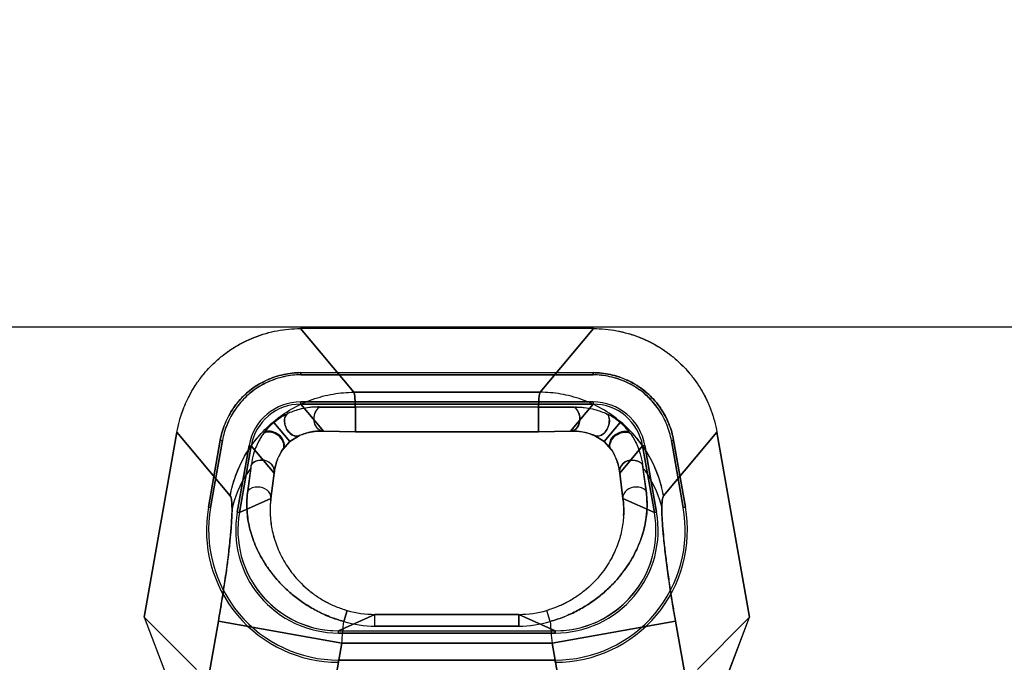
# Model space of a CAD drawing. Header units: millimetres. Extents: x 0 to 297, y 0 to 210.
# Tile 199 of 256: x 56.441 to 56.675, y 159.757 to 159.91. Entities that reach past the tile are written whole.
import ezdxf

# ---------------------------------------------------------------- set-up
doc = ezdxf.new("R2010")
doc.units = ezdxf.units.MM
doc.header["$LTSCALE"] = 16.335
doc.layers.get('0').update_dxf_attribs({"linetype": 'CONTINUOUS'})
for name, color, linetype in [('AXES_REF', 7, 'CONTINUOUS'), ('INTFCLR_1', 7, 'CONTINUOUS'), ('INTFCLR_144815', 7, 'CONTINUOUS'), ('INTFCLR_72935', 7, 'CONTINUOUS')]:
    doc.layers.add(name, color=color, linetype=linetype)

msp = doc.modelspace()

# ---------------------------------------------------------------- linework, layer by layer
at = {"color": 7, "linetype": 'Continuous'}
for radius in [5.8174969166, 5.817, 5.7797484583]:
    msp.add_circle((57.454730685, 154.8339782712), radius, dxfattribs=at)
msp.add_arc((57.454730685, 154.8339782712), 5.76, 278.2771290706, 261.7228709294, dxfattribs=at)
at = {"layer": 'AXES_REF', "color": 9, "linetype": 'Continuous'}
msp.add_circle((57.454730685, 154.8339782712), 5.3067073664, dxfattribs=at)
at = {"layer": 'INTFCLR_1', "color": 9, "linetype": 'Continuous'}
for p, q in [((56.5076401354, 159.8366688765), (56.520357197, 159.8215132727)), ((56.5647686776, 159.8215132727), (56.5774857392, 159.8366688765)), ((56.5647686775, 159.8215132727), (56.520357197, 159.8215132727)), ((56.5077298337, 159.8186686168), (56.5077297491, 159.8191934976)), ((56.5077297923, 159.8186688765), (56.51312681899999, 159.8122369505)), ((56.5122866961, 159.8179854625), (56.5207442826, 159.8179128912)), ((56.5207442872, 159.812104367), (56.5207444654, 159.8179129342)), ((56.5643815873, 159.8179129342), (56.5207442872, 159.8179129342)), ((56.5643815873, 159.8179129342), (56.5728391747, 159.8179854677)), ((56.5643815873, 159.8179129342), (56.5643815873, 159.812104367)), ((56.5719990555, 159.8122369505), (56.5773960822, 159.8186688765)), ((56.5773961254, 159.8191934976), (56.5773960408, 159.8186686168)), ((56.5012872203, 159.8143159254), (56.5051299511, 159.809745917)), ((56.58383868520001, 159.8143159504), (56.5799959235, 159.8097459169)), ((56.4909253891, 159.7968170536), (56.4782083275, 159.8119726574)), ((56.5051299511, 159.809745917), (56.50738671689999, 159.8111657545)), ((56.5131268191, 159.8122369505), (56.5207442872, 159.8121061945)), ((56.5207442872, 159.8121061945), (56.5643815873, 159.8121061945)), ((56.5643815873, 159.8121061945), (56.5719990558, 159.8122369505)), ((56.5777359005, 159.8111672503), (56.5799959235, 159.8097459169)), ((56.60691754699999, 159.8119726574), (56.5942004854, 159.7968170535)), ((56.4954026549, 159.8088498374), (56.4959195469, 159.8087586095)), ((56.5013937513, 159.8022344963), (56.4959192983, 159.8087586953)), ((56.5033838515, 159.8078085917), (56.5051299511, 159.809745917)), ((56.5799959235, 159.8097459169), (56.58174119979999, 159.8078097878)), ((56.5892065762, 159.8087586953), (56.58373212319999, 159.8022344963)), ((56.5892063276, 159.8087586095), (56.5897232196, 159.8088498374)), ((56.4951095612, 159.7980339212), (56.49595935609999, 159.8042803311)), ((56.5006163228, 159.7962231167), (56.5013937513, 159.8022344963)), ((56.58373212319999, 159.8022344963), (56.5845095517, 159.7962231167)), ((56.5892717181, 159.803444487), (56.5900163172, 159.7980339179)), ((56.4931093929, 159.7928229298), (56.5006163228, 159.7962231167)), ((56.5845095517, 159.7962231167), (56.5920164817, 159.7928229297)), ((56.4857256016, 159.7941248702), (56.4862427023, 159.7940337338)), ((56.493110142, 159.7928228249), (56.4925931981, 159.7929139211)), ((56.59253267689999, 159.7929139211), (56.592015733, 159.7928228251)), ((56.5988831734, 159.7940337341), (56.5994002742, 159.7941248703)), ((56.51674651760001, 159.7646688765), (56.5254103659, 159.7685930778)), ((56.5179648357, 159.7668945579), (56.5187906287, 159.7695198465)), ((56.5254103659, 159.7657962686), (56.5254103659, 159.7685935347)), ((56.5597155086, 159.7685930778), (56.5254103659, 159.7685930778)), ((56.5597155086, 159.7657962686), (56.5597155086, 159.7685935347)), ((56.5597155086, 159.7685930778), (56.5683793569, 159.7646688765)), ((56.5671610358, 159.7668945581), (56.5663352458, 159.7695198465)), ((56.4880885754, 159.7669312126), (56.4691558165, 159.6595582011)), ((56.5175203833, 159.7617415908), (56.4880885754, 159.7669312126)), ((56.5970372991, 159.7669312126), (56.5676054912, 159.7617415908)), ((56.615970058, 159.6595582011), (56.5970372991, 159.7669312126)), ((56.516746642, 159.7641457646), (56.5167463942, 159.7646706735)), ((56.5254103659, 159.7657962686), (56.5597155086, 159.7657962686)), ((56.5683793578, 159.7646706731), (56.5683793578, 159.7641457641)), ((56.4995313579, 159.659720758), (56.5175203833, 159.7617415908)), ((56.5676054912, 159.7617415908), (56.5175203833, 159.7617415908)), ((56.5676054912, 159.7617415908), (56.5855945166, 159.659720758)), ((56.5167464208, 159.7576972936), (56.5167466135, 159.7571722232)), ((56.5683792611, 159.757172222), (56.5683794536, 159.7576972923))]:
    msp.add_line(p, q, dxfattribs=at)
at = {"layer": 'INTFCLR_1', "color": 6, "linetype": 'Continuous'}
for p, q in [((56.5774857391, 159.8366688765), (56.5076401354, 159.8366688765)), ((56.5077298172, 159.8261589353), (56.5077297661, 159.8256333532)), ((56.5077297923, 159.8261688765), (56.5773960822, 159.8261688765)), ((56.5773960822, 159.8256439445), (56.5077297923, 159.8256439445)), ((56.5773961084, 159.8256333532), (56.57739605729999, 159.8261589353)), ((56.5077297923, 159.8191938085), (56.5773960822, 159.8191938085)), ((56.5773960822, 159.8186688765), (56.5077297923, 159.8186688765)), ((56.4704364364, 159.7678960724), (56.4782083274, 159.8119726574)), ((56.6069175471, 159.8119726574), (56.6146894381, 159.7678960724)), ((56.48853324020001, 159.8100610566), (56.48572333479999, 159.7941252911)), ((56.4890501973, 159.8099699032), (56.4862402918, 159.7940341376)), ((56.4890606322, 159.8099680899), (56.488543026, 159.8100593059)), ((56.4925924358, 159.7929140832), (56.4954023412, 159.8088498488)), ((56.4959192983, 159.8087586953), (56.4931093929, 159.7928229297)), ((56.5920164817, 159.7928229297), (56.5892065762, 159.8087586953)), ((56.5897235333, 159.8088498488), (56.5925334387, 159.7929140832)), ((56.59658284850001, 159.8100593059), (56.59606524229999, 159.8099680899)), ((56.59888558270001, 159.7940341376), (56.59607567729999, 159.8099699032)), ((56.5994025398, 159.7941252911), (56.5965926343, 159.8100610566)), ((56.4704364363, 159.7678960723), (56.4757406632, 159.7539500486)), ((56.4828571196, 159.7554753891), (56.4704364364, 159.7678960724)), ((56.6146894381, 159.7678960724), (56.6022687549, 159.7554753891)), ((56.6093852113, 159.7539500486), (56.6146894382, 159.7678960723)), ((56.51674651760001, 159.7646688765), (56.5683793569, 159.7646688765)), ((56.5683793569, 159.7641439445), (56.51674651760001, 159.7641439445)), ((56.51674651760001, 159.7576938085), (56.5683793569, 159.7576938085))]:
    msp.add_line(p, q, dxfattribs=at)
for centre, radius, start, end in [((56.5077279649, 159.8066783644), 0.012515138, 89.9916341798, 170.0083660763), ((56.50772673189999, 159.8066797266), 0.0119886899, 89.99785282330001, 170.0011200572), ((56.5773979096, 159.8066783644), 0.012515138, 9.991633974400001, 90.0083661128), ((56.577399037, 159.8066798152), 0.0119886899, 9.9978529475, 90.00112122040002), ((56.5167350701, 159.7886596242), 0.0314873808, 170.0045491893, 270.020828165), ((56.51673507, 159.788659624), 0.0309623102, 170.0046259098, 270.0211814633), ((56.51673507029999, 159.7886596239), 0.0245138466, 170.0058428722, 270.0267535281), ((56.5167680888, 159.7886613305), 0.0240232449, 170.0064731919, 194.9921375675), ((56.5683907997, 159.7886596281), 0.0314873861, 269.9791803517, 9.9954422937), ((56.56839079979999, 159.788659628), 0.0309623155, 269.9788274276, 9.995365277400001), ((56.5683907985, 159.7886596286), 0.0245138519, 269.9732598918, 9.9941438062), ((56.5684015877, 159.7886551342), 0.0239793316, 269.9972385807, 10.0015757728), ((56.5167244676, 159.7886552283), 0.0239795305, 195.0050156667, 270.0018744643)]:
    msp.add_arc(centre, radius, start, end, dxfattribs=at)
at = {"layer": 'INTFCLR_1', "color": 9, "linetype": 'Continuous'}
for centre, radius, start, end in [((56.79366220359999, 159.829691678), 0.2060688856, 187.083376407, 187.3176962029), ((56.5221466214, 159.7933226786), 0.0217247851, 172.3276211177, 183.1010421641), ((56.525409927, 159.792695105), 0.0241020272, 254.0596422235, 270.0010433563), ((56.5597159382, 159.7926951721), 0.0241020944, 269.9989789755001, 285.9403354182), ((55.1666885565, 159.8808488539), 1.3560726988, 354.9610750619, 355.1796028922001), ((56.5254184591, 159.7916376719), 0.0258414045, 253.235581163, 269.982055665), ((56.5597071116, 159.791639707), 0.0258434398, 270.018616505, 286.7637561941), ((57.91790180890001, 159.8808034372), 1.3555352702, 184.8203862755, 185.0390007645)]:
    msp.add_arc(centre, radius, start, end, dxfattribs=at)
at = {"layer": 'INTFCLR_1', "color": 6, "linetype": 'Continuous'}
for points, knots in [([(56.4782083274, 159.8119726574), (56.47836975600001, 159.8128881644), (56.478777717, 159.8147053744), (56.4796402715, 159.81736079), (56.48074535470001, 159.8199229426), (56.482081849, 159.8223686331), (56.4836388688, 159.8246765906), (56.4854023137, 159.8268280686), (56.48735761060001, 159.8288054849), (56.4894879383, 159.8305919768), (56.4917751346, 159.8321724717), (56.49419996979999, 159.8335337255), (56.496742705, 159.834664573), (56.499381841, 159.8355542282), (56.5020939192, 159.8361958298), (56.5048545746, 159.8365829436), (56.5067119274, 159.8366688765), (56.5076401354, 159.8366688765)], [0, 0, 0, 0, 0.0668459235, 0.1336927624, 0.2004837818, 0.2671935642, 0.3338090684, 0.4003837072, 0.4669352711, 0.5334824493, 0.6000118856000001, 0.6665555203, 0.7331501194, 0.7998260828, 0.8665291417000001, 0.9332563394, 1, 1, 1, 1]), ([(56.5774857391, 159.8366688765), (56.5784153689, 159.8366688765), (56.5802758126, 159.8365826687), (56.583040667, 159.8361943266), (56.5857557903, 159.8355509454), (56.5883964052, 159.8346594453), (56.5909396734, 159.8335268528), (56.5933646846, 159.832163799), (56.5956515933, 159.8305815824), (56.597780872, 159.8287938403), (56.5997345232, 159.8268158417), (56.6014961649, 159.8246642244), (56.6030513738, 159.8223564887), (56.6043857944, 159.8199119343), (56.6054885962, 159.8173524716), (56.6063492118, 159.8147009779), (56.6067563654, 159.8128867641), (56.6069175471, 159.8119726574)], [0, 0, 0, 0, 0.0668458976, 0.1336927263, 0.2004837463, 0.2671935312, 0.3338090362, 0.400383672, 0.4669352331, 0.5334824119, 0.6000118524, 0.6665554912, 0.73315009, 0.7998260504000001, 0.8665291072, 0.9332563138, 1, 1, 1, 1]), ([(56.5077297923, 159.8261688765), (56.5070547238, 159.8261689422), (56.50568680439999, 159.826093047), (56.5036348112, 159.8257566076), (56.5015924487, 159.8251963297), (56.4996038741, 159.8244165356), (56.49772488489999, 159.8234387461), (56.4959905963, 159.8222836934), (56.494413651, 159.8209622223), (56.4929838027, 159.8194669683), (56.4916997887, 159.8178023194), (56.4905829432, 159.8159848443), (56.4896653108, 159.8140604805), (56.4889676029, 159.8120797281), (56.4886513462, 159.8107312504), (56.48853324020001, 159.8100610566)], [0, 0, 0, 0, 0.07448509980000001, 0.1508136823, 0.2290298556, 0.307717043, 0.3860546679, 0.4622959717, 0.5371773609, 0.612604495, 0.6901286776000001, 0.7687085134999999, 0.8475354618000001, 0.9249132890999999, 1, 1, 1, 1]), ([(56.5077297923, 159.8256439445), (56.5070744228, 159.8256440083), (56.5057447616, 159.8255700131), (56.50374836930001, 159.8252420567), (56.50175854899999, 159.8246957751), (56.4998208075, 159.8239363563), (56.4979911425, 159.8229841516), (56.4963067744, 159.8218635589), (56.4947767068, 159.8205810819), (56.49338849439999, 159.8191300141), (56.4921380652, 159.8175092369), (56.4910485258, 159.8157374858), (56.49015305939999, 159.8138612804), (56.489472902, 159.811932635), (56.4891649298, 159.8106209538), (56.4890501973, 159.8099699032)], [0, 0, 0, 0, 0.0743165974, 0.150660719, 0.2290133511, 0.3078648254, 0.3862250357, 0.4624617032, 0.5368207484, 0.6121572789, 0.6897410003, 0.7685183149, 0.8475763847, 0.9250355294, 1, 1, 1, 1]), ([(56.5965926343, 159.8100610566), (56.5964753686, 159.8107264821), (56.5961627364, 159.8120619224), (56.5954740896, 159.8140258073), (56.5945666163, 159.8159406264), (56.59345336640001, 159.8177634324), (56.5921635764, 159.8194430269), (56.5907260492, 159.8209497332), (56.5891507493, 159.8222715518), (56.58743142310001, 159.8234198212), (56.5855700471, 159.8243940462), (56.58358751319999, 159.8251785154), (56.5815333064, 159.8257481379), (56.579460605, 159.8260915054), (56.5780769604, 159.8261689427), (56.5773960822, 159.8261688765)], [0, 0, 0, 0, 0.0745524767, 0.1509807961, 0.2292183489, 0.3079139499, 0.3862044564, 0.4624332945, 0.5372331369, 0.6126412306, 0.6901179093, 0.7686076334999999, 0.8474540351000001, 0.9248738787, 1, 1, 1, 1]), ([(56.59607567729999, 159.8099699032), (56.5959619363, 159.8106153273), (56.595658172, 159.811911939), (56.5949885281, 159.8138210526), (56.5941050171, 159.8156857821), (56.5930206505, 159.8174622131), (56.591765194, 159.8190987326), (56.5903691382, 159.8205629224), (56.5888404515, 159.8218470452), (56.5871703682, 159.8229621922), (56.5853570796, 159.8239121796), (56.583423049, 159.8246775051), (56.5814198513, 159.8252335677), (56.5794023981, 159.8255684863), (56.57805716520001, 159.8256440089), (56.5773960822, 159.8256439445)], [0, 0, 0, 0, 0.0743166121, 0.1506607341, 0.2290133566, 0.3078648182, 0.3862250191, 0.4624616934, 0.5368207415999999, 0.6121572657, 0.6897409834, 0.76851829, 0.8475763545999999, 0.9250355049, 1, 1, 1, 1])]:
    msp.add_open_spline(points, degree=3, knots=knots, dxfattribs=at)
at = {"layer": 'INTFCLR_1', "color": 9, "linetype": 'Continuous'}
for points, knots in [([(56.4909253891, 159.7968170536), (56.491527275, 159.8001077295), (56.4933223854, 159.8050360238), (56.4972775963, 159.8107485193), (56.50109383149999, 159.8145852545), (56.5055323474, 159.817676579), (56.510369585, 159.8198973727), (56.5153560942, 159.8212045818), (56.518717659, 159.8215028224), (56.520357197, 159.8215132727)], [0, 0, 0, 0, 0.2414202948, 0.3694300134, 0.4995741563, 0.6297182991, 0.7577280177, 0.8816758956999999, 1, 1, 1, 1]), ([(56.520357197, 159.8215132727), (56.5206167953, 159.8208945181), (56.52064981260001, 159.8196452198), (56.5207280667, 159.818450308), (56.5207442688, 159.8179127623)], [0, 0, 0, 0, 0.5551027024, 1, 1, 1, 1]), ([(56.5643815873, 159.8179129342), (56.5643970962, 159.8184271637), (56.5644747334, 159.8196222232), (56.5645000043, 159.8208731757), (56.5647686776, 159.8215132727)], [0, 0, 0, 0, 0.4256475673, 1, 1, 1, 1]), ([(56.5942004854, 159.7968170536), (56.5939054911, 159.7984298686), (56.59302840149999, 159.801688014), (56.59135628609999, 159.8053244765), (56.5895366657, 159.8083076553), (56.58740696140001, 159.8111933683), (56.584031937, 159.8145849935), (56.5795935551, 159.8176766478), (56.5747562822, 159.819897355), (56.56976978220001, 159.8212045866), (56.5664082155, 159.8215028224), (56.5647686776, 159.8215132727)], [0, 0, 0, 0, 0.1182099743, 0.2420382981, 0.2870462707, 0.3700382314, 0.5000568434, 0.6300754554, 0.757961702, 0.8817900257, 1, 1, 1, 1]), ([(56.5122866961, 159.8179854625), (56.5112975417, 159.8180068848), (56.5096351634, 159.8179049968), (56.50697767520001, 159.8173657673), (56.5053517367, 159.8167699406), (56.5044019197, 159.8163167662)], [0, 0, 0, 0, 0.3653598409, 0.6113751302, 1, 1, 1, 1]), ([(56.5131268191, 159.8122369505), (56.5129256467, 159.8122306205), (56.5121449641, 159.8123491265), (56.51112807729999, 159.8134447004), (56.51066711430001, 159.8155929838), (56.5113781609, 159.8174592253), (56.5122866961, 159.8179854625)], [0, 0, 0, 0, 0.08422678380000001, 0.3212330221, 0.5606314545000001, 1, 1, 1, 1]), ([(56.5719990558, 159.8122369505), (56.5722002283, 159.8122306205), (56.57298094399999, 159.8123491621), (56.5740079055, 159.8134555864), (56.5744566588, 159.8156115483), (56.5737367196, 159.8174655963), (56.5728391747, 159.8179854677)], [0, 0, 0, 0, 0.0841888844, 0.3210883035, 0.566142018, 1, 1, 1, 1]), ([(56.5728391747, 159.8179854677), (56.5731687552, 159.8179926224), (56.5741561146, 159.8179869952), (56.575803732, 159.8178402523), (56.5781379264, 159.8173690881), (56.5797656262, 159.8167737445), (56.58071945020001, 159.8163189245)], [0, 0, 0, 0, 0.1217770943, 0.364573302, 0.6096459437, 1, 1, 1, 1]), ([(56.5012872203, 159.8143159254), (56.5015552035, 159.8145415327), (56.5025305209, 159.8153021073), (56.50360330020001, 159.815933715), (56.5044019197, 159.8163167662)], [0, 0, 0, 0, 0.2834098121, 1, 1, 1, 1]), ([(56.50738671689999, 159.8111657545), (56.5067611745, 159.8107991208), (56.5050650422, 159.8114854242), (56.5038677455, 159.8134375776), (56.5036597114, 159.8156219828), (56.5044019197, 159.8163167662)], [0, 0, 0, 0, 0.3015710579, 0.5771498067, 1, 1, 1, 1]), ([(56.58071945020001, 159.8163189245), (56.580861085, 159.8161864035), (56.5812345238, 159.815641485), (56.581370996, 159.8142884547), (56.58075527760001, 159.8125041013), (56.5794453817, 159.8109952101), (56.578094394, 159.8109572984), (56.5777359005, 159.8111672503)], [0, 0, 0, 0, 0.0783078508, 0.2596289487, 0.5220713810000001, 0.8322741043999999, 1, 1, 1, 1]), ([(56.58383868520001, 159.8143159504), (56.5835703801, 159.8145419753), (56.5825933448, 159.8153030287), (56.5815194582, 159.815936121), (56.58071945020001, 159.8163189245)], [0, 0, 0, 0, 0.2834458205, 1, 1, 1, 1]), ([(56.4988402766, 159.8116591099), (56.4989919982, 159.8118703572), (56.4997183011, 159.8128324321), (56.5005630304, 159.8137081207), (56.5012872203, 159.8143159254)], [0, 0, 0, 0, 0.2157430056, 1, 1, 1, 1]), ([(56.5862845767, 159.8116606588), (56.5861328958, 159.8118718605), (56.5854068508, 159.8128334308), (56.5845613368, 159.8137071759), (56.58383868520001, 159.8143159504)], [0, 0, 0, 0, 0.21580247, 1, 1, 1, 1]), ([(56.50738671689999, 159.8111657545), (56.5075081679, 159.811221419), (56.50809382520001, 159.8114774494), (56.509275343, 159.811878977), (56.5110776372, 159.8122260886), (56.5124084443, 159.812271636), (56.5131268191, 159.8122369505)], [0, 0, 0, 0, 0.0680536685, 0.3255425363, 0.6336445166, 1, 1, 1, 1]), ([(56.5719990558, 159.8122369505), (56.5722387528, 159.8122485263), (56.5729563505, 159.8122633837), (56.5741552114, 159.8121887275), (56.5758535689, 159.8118885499), (56.5770416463, 159.8114851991), (56.5777359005, 159.8111672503)], [0, 0, 0, 0, 0.1223166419, 0.3656786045, 0.6107925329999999, 1, 1, 1, 1]), ([(56.58174119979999, 159.8078097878), (56.5816186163, 159.8079546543), (56.58123694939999, 159.8086695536), (56.5817024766, 159.8102480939), (56.5833074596, 159.8118113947), (56.5854706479, 159.8122927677), (56.5862845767, 159.8116606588)], [0, 0, 0, 0, 0.07667451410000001, 0.3152322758, 0.5836180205, 1, 1, 1, 1]), ([(56.5862845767, 159.8116606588), (56.5863471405, 159.8115738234), (56.5866950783, 159.8110792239), (56.587295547, 159.8101071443), (56.58803788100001, 159.808595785), (56.5887445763, 159.8066541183), (56.5890553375, 159.8051517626), (56.58916608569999, 159.8042805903)], [0, 0, 0, 0, 0.0401385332, 0.2267826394, 0.4277663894, 0.6706511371, 1, 1, 1, 1]), ([(56.58174119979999, 159.8078097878), (56.5820679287, 159.8073347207), (56.5826102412, 159.8063909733), (56.5833507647, 159.804538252), (56.58364097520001, 159.8031384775), (56.58373212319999, 159.8022344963)], [0, 0, 0, 0, 0.2895265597, 0.5437663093, 1, 1, 1, 1]), ([(56.5013937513, 159.8022344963), (56.501438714, 159.8024623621), (56.501476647, 159.8033204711), (56.5006798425, 159.8046701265), (56.4985846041, 159.8056667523), (56.49662123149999, 159.805110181), (56.49595935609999, 159.8042803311)], [0, 0, 0, 0, 0.0934909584, 0.3393508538, 0.5727263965, 1, 1, 1, 1]), ([(56.58373212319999, 159.8022344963), (56.5835735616, 159.8030380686), (56.58432818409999, 159.8048087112), (56.5868305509, 159.8056667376), (56.5886138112, 159.8049730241), (56.58916608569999, 159.8042805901)], [0, 0, 0, 0, 0.331276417, 0.6417716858, 1, 1, 1, 1]), ([(56.5892718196, 159.8034443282), (56.58961467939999, 159.8029873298), (56.5916717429, 159.8000565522), (56.5931291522, 159.796663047), (56.5937791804, 159.7937228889)], [0, 0, 0, 0, 0.1594749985, 1, 1, 1, 1]), ([(56.5006163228, 159.7962231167), (56.50076556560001, 159.7969285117), (56.4997813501, 159.7985199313), (56.4974667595, 159.7991313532), (56.4956717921, 159.7986667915), (56.4951095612, 159.7980339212)], [0, 0, 0, 0, 0.3077783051, 0.6386370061, 1, 1, 1, 1]), ([(56.5900163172, 159.7980339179), (56.5894540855, 159.7986667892), (56.587659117, 159.7991313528), (56.58534452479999, 159.7985199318), (56.584360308, 159.7969285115), (56.5845095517, 159.7962231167)], [0, 0, 0, 0, 0.3613633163, 0.6922218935, 1, 1, 1, 1]), ([(56.4880885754, 159.7669312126), (56.488239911, 159.7677894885), (56.4885577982, 159.7696319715), (56.4891526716, 159.7732538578), (56.489822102, 159.7776735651), (56.4904741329, 159.7825849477), (56.4909605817, 159.7869640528), (56.4912566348, 159.7906436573), (56.4913861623, 159.7935476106), (56.491291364, 159.7954759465), (56.4911485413, 159.7965510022), (56.4909253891, 159.7968170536)], [0, 0, 0, 0, 0.0866994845, 0.1859976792, 0.3651386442, 0.531336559, 0.6789616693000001, 0.8030517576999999, 0.8995236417, 0.9654554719, 1, 1, 1, 1]), ([(56.5179648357, 159.7668945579), (56.5168229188, 159.7672137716), (56.5151405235, 159.7677837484), (56.5129842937, 159.7687112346), (56.5109479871, 159.7697208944), (56.5090286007, 159.7708580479), (56.5072420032, 159.7721100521), (56.5055976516, 159.7733801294), (56.50374037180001, 159.7750421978), (56.501210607, 159.7777530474), (56.4991550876, 159.7806024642), (56.4975810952, 159.7835040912), (56.4966527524, 159.7855854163), (56.4959322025, 159.7876388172), (56.49539866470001, 159.7896659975), (56.4950421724, 159.7916854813), (56.4947942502, 159.7944731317), (56.494896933, 159.7966075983), (56.4951095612, 159.7980339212)], [0, 0, 0, 0, 0.0847017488, 0.1265763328, 0.1676193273, 0.2470064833, 0.2856300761, 0.3234167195, 0.3953852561, 0.4633725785, 0.588060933, 0.644933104, 0.6989993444, 0.7506816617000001, 0.8002181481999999, 0.8485897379, 0.8969826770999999, 1, 1, 1, 1]), ([(56.5900163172, 159.7980339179), (56.590225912, 159.7966057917), (56.5903326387, 159.7944660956), (56.590081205, 159.7916680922), (56.589721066, 159.7896401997), (56.58918642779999, 159.7876147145), (56.5884660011, 159.7855720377), (56.5875432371, 159.7834964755), (56.5863947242, 159.781384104), (56.584998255, 159.779252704), (56.5833326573, 159.7771266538), (56.5817284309, 159.77540713), (56.58028953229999, 159.7740647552), (56.5787077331, 159.7727123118), (56.576985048, 159.771447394), (56.5751331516, 159.7702850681), (56.5731489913, 159.7691752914), (56.570510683, 159.767960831), (56.568297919, 159.7672102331), (56.5671610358, 159.7668945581)], [0, 0, 0, 0, 0.1031009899, 0.1518010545, 0.2004991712, 0.2500251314, 0.3012731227, 0.3550459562, 0.4121018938, 0.4728303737, 0.5368399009, 0.6047915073, 0.6405577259, 0.6773567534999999, 0.7534035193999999, 0.7929217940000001, 0.8334811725, 0.9157223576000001, 1, 1, 1, 1]), ([(56.5942004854, 159.7968170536), (56.5939699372, 159.7965421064), (56.5938320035, 159.7954213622), (56.5937791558, 159.7944120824), (56.5937791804, 159.7937228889)], [0, 0, 0, 0, 0.3423780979, 1, 1, 1, 1]), ([(56.5845095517, 159.7962231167), (56.5846763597, 159.7949849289), (56.5847627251, 159.7931290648), (56.5845709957, 159.7906933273), (56.5842916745, 159.7889178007), (56.5838733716, 159.7871463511), (56.5833083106, 159.7853653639), (56.5825815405, 159.7835644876), (56.5816730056, 159.7817419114), (56.58056602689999, 159.7799131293), (56.5792433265, 159.7780986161), (56.5776867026, 159.7763211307), (56.575882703, 159.7746152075), (56.5741847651, 159.7733017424), (56.5727050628, 159.7723289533), (56.5711226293, 159.7714053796), (56.5690170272, 159.7703967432), (56.5672448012, 159.7697796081), (56.5663352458, 159.7695198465)], [0, 0, 0, 0, 0.1067835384, 0.1577573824, 0.2086929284, 0.2602382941, 0.3131842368, 0.3682384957, 0.426055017, 0.4870545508, 0.5507344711, 0.6177291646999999, 0.6887142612, 0.7626196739, 0.8008633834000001, 0.8400063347, 0.9191524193, 1, 1, 1, 1]), ([(56.50045364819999, 159.7921474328), (56.5004791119, 159.7916676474), (56.50057079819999, 159.7905978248), (56.5008296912, 159.7889405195), (56.5012465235, 159.7871673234), (56.5018134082, 159.7853763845), (56.50254163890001, 159.7835688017), (56.5034492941, 159.7817493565), (56.5045532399, 159.7799229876), (56.505875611, 159.7781072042), (56.50743140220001, 159.77632958), (56.50923291, 159.7746238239), (56.5112843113, 159.7730350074), (56.5131811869, 159.7718570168), (56.5148100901, 159.7710185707), (56.5165307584, 159.7702501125), (56.5178766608, 159.7697809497), (56.51879062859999, 159.7695198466)], [0, 0, 0, 0, 0.0464658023, 0.1037640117, 0.162068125, 0.222459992, 0.2852643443, 0.3503423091, 0.4188907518, 0.4914174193, 0.5673006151, 0.6470344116, 0.7309774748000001, 0.8178174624, 0.8625454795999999, 0.9080731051, 1, 1, 1, 1]), ([(56.5937791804, 159.7937228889), (56.5937792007, 159.7930186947), (56.59382936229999, 159.7914524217), (56.59400276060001, 159.7888869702), (56.5942818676, 159.785904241), (56.5946618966, 159.7825608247), (56.5951363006, 159.7789201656), (56.5956962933, 159.7750514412), (56.5961955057, 159.7718890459), (56.596648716, 159.7691647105), (56.5968859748, 159.7677894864), (56.5970372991, 159.7669312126)], [0, 0, 0, 0, 0.0782080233, 0.1739605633, 0.2855419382, 0.4108856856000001, 0.5476541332, 0.6932768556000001, 0.8450127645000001, 0.9032096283, 1, 1, 1, 1])]:
    msp.add_open_spline(points, degree=3, knots=knots, dxfattribs=at)
at = {"layer": 'INTFCLR_1', "color": 7, "linetype": 'Continuous'}
for points, knots in [([(56.4990262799, 159.8119234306), (56.4989100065, 159.8117690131), (56.4985030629, 159.8111817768), (56.4978356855, 159.8101244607), (56.4970873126, 159.8085919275), (56.4963805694, 159.8066531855), (56.4960693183, 159.8051515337), (56.49595935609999, 159.8042803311)], [0, 0, 0, 0, 0.0696907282, 0.2575060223, 0.4501916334, 0.6834092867, 1, 1, 1, 1]), ([(56.5033838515, 159.8078085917), (56.5035064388, 159.8079535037), (56.5038880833, 159.8086684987), (56.5034226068, 159.8102471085), (56.5018173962, 159.8118103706), (56.49965415, 159.8122913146), (56.4988402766, 159.8116591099)], [0, 0, 0, 0, 0.0766869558, 0.3152553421, 0.5836258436, 1, 1, 1, 1]), ([(56.5035137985, 159.8080020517), (56.5040020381, 159.8085524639), (56.503679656, 159.8103687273), (56.5019763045, 159.8119447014), (56.4998440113, 159.8125362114), (56.4990262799, 159.8119234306)], [0, 0, 0, 0, 0.3034730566, 0.5785197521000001, 1, 1, 1, 1]), ([(56.5013937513, 159.8022344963), (56.5014611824, 159.8029032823), (56.50166593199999, 159.8040472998), (56.5023136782, 159.8060139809), (56.5029813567, 159.8072608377), (56.5035137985, 159.8080020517)], [0, 0, 0, 0, 0.3249958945, 0.5587458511, 1, 1, 1, 1])]:
    msp.add_open_spline(points, degree=3, knots=knots, dxfattribs=at)
at = {"layer": 'INTFCLR_144815', "color": 6, "linetype": 'Continuous'}
msp.add_line((56.0147554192, 159.8370621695), (57.0703704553, 159.8370621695), dxfattribs=at)
at = {"layer": 'INTFCLR_72935', "color": 9, "linetype": 'Continuous'}
for p, q in [((56.52035719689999, 159.8215132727), (56.5076401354, 159.8366688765)), ((56.5774857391, 159.8366688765), (56.5647686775, 159.8215132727)), ((56.520357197, 159.8215132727), (56.5647686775, 159.8215132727)), ((56.5077297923, 159.8186686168), (56.5077297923, 159.8191934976)), ((56.51312681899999, 159.8122369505), (56.5077297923, 159.8186688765)), ((56.5207442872, 159.8179129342), (56.5122866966, 159.8179854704)), ((56.5207442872, 159.8179129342), (56.5207442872, 159.812104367)), ((56.5643815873, 159.8179129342), (56.5207442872, 159.8179129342)), ((56.5728391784, 159.8179854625), (56.5643815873, 159.8179129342)), ((56.5643815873, 159.812104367), (56.56438226, 159.8179129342)), ((56.5773960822, 159.8186688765), (56.5719990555, 159.8122369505)), ((56.5773960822, 159.8191934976), (56.5773960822, 159.8186686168)), ((56.5051299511, 159.809745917), (56.5012871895, 159.8143159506)), ((56.5799959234, 159.809745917), (56.5838386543, 159.8143159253)), ((56.4782083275, 159.8119726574), (56.4909253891, 159.7968170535)), ((56.507389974, 159.8111672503), (56.5051299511, 159.809745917)), ((56.5207442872, 159.8121061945), (56.5131268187, 159.8122369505)), ((56.5643815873, 159.8121061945), (56.5207442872, 159.8121061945)), ((56.5719990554, 159.8122369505), (56.5643815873, 159.8121061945)), ((56.5799959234, 159.809745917), (56.5777391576, 159.8111657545)), ((56.5942004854, 159.7968170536), (56.60691754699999, 159.8119726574)), ((56.4954026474, 159.8088497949), (56.495919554, 159.8087586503)), ((56.4959192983, 159.8087586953), (56.5013937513, 159.8022344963)), ((56.5051299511, 159.809745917), (56.5033846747, 159.8078097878)), ((56.581742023, 159.8078085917), (56.5799959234, 159.809745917)), ((56.58373212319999, 159.8022344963), (56.5892065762, 159.8087586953)), ((56.5897232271, 159.8088497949), (56.5892063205, 159.8087586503)), ((56.5900163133, 159.7980339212), (56.5891665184, 159.8042803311)), ((56.4958541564, 159.803444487), (56.4951095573, 159.7980339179)), ((56.5013937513, 159.8022344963), (56.5006163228, 159.7962231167)), ((56.5845095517, 159.7962231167), (56.58373212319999, 159.8022344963)), ((56.5006163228, 159.7962231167), (56.4931093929, 159.7928229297)), ((56.5920164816, 159.7928229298), (56.5845095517, 159.7962231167)), ((56.4862427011, 159.7940337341), (56.4857256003, 159.7941248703)), ((56.49259320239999, 159.7929139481), (56.49311013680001, 159.7928227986)), ((56.5920157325, 159.7928228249), (56.5925326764, 159.7929139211)), ((56.5994002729, 159.7941248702), (56.5988831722, 159.7940337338)), ((56.5254103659, 159.7685930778), (56.51674651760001, 159.7646688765)), ((56.5187906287, 159.7695198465), (56.5179648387, 159.7668945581)), ((56.5254103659, 159.7657962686), (56.5254103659, 159.7685935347)), ((56.5254103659, 159.7685930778), (56.5597155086, 159.7685930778)), ((56.5597155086, 159.7685935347), (56.5597155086, 159.7657962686)), ((56.5683793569, 159.7646688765), (56.5597155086, 159.7685930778)), ((56.5671610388, 159.7668945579), (56.5663352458, 159.7695198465)), ((56.4691558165, 159.6595582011), (56.4880885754, 159.7669312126)), ((56.4880885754, 159.7669312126), (56.5175203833, 159.7617415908)), ((56.5676054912, 159.7617415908), (56.5970372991, 159.7669312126)), ((56.5970372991, 159.7669312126), (56.615970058, 159.6595582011)), ((56.5167465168, 159.7641457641), (56.5167465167, 159.7646706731)), ((56.5597155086, 159.7657962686), (56.5254103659, 159.7657962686)), ((56.5683793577, 159.7641457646), (56.5683793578, 159.7646706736)), ((56.5175203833, 159.7617415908), (56.4995313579, 159.659720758)), ((56.5175203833, 159.7617415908), (56.5676054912, 159.7617415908)), ((56.5855945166, 159.659720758), (56.5676054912, 159.7617415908)), ((56.5167466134, 159.757172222), (56.5167464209, 159.7576972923)), ((56.5683794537, 159.7576972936), (56.568379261, 159.7571722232))]:
    msp.add_line(p, q, dxfattribs=at)
at = {"layer": 'INTFCLR_72935', "color": 6, "linetype": 'Continuous'}
for p, q in [((56.5774857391, 159.8366688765), (56.5076401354, 159.8366688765)), ((56.5077297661, 159.8256333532), (56.5077298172, 159.8261589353)), ((56.5077297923, 159.8261688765), (56.5773960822, 159.8261688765)), ((56.5077297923, 159.8256439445), (56.5773960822, 159.8256439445)), ((56.57739605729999, 159.8261589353), (56.5773961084, 159.8256333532)), ((56.5773960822, 159.8191938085), (56.5077297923, 159.8191938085)), ((56.5077297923, 159.8186688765), (56.5773960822, 159.8186688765)), ((56.4782083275, 159.8119726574), (56.47043689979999, 159.7678987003)), ((56.6146889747, 159.7678987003), (56.60691754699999, 159.8119726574)), ((56.4857233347, 159.7941252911), (56.48853324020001, 159.8100610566)), ((56.4862402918, 159.7940341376), (56.4890501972, 159.8099699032)), ((56.488543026, 159.8100593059), (56.4890606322, 159.8099680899)), ((56.4954023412, 159.8088498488), (56.4925924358, 159.7929140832)), ((56.4931093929, 159.7928229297), (56.4959192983, 159.8087586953)), ((56.5892065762, 159.8087586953), (56.5920164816, 159.7928229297)), ((56.5925334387, 159.7929140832), (56.5897235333, 159.8088498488)), ((56.59606524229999, 159.8099680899), (56.59658284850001, 159.8100593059)), ((56.59607567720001, 159.8099699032), (56.59888558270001, 159.7940341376)), ((56.5965926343, 159.8100610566), (56.5994025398, 159.7941252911)), ((56.4704368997, 159.7678987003), (56.4757422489, 159.7539497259)), ((56.47043689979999, 159.7678987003), (56.4828602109, 159.7554753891)), ((56.60226566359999, 159.7554753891), (56.6146889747, 159.7678987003)), ((56.6093836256, 159.7539497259), (56.6146889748, 159.7678987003)), ((56.51674651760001, 159.7646688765), (56.5683793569, 159.7646688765)), ((56.51674651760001, 159.7641439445), (56.5683793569, 159.7641439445)), ((56.5683793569, 159.7576938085), (56.51674651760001, 159.7576938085))]:
    msp.add_line(p, q, dxfattribs=at)
for centre, radius, start, end in [((56.5077279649, 159.8066783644), 0.012515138, 89.9916338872, 170.0083660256), ((56.5077268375, 159.8066798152), 0.0119886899, 89.99887923, 170.002147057), ((56.5773979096, 159.8066783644), 0.012515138, 9.9916339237, 90.00836582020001), ((56.5773991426, 159.8066797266), 0.0119886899, 9.9988799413, 90.00214761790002), ((56.5167350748, 159.7886596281), 0.0314873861, 170.0045577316, 270.0208194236), ((56.5167350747, 159.788659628), 0.0309623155, 170.0046347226, 270.0211725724), ((56.516735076, 159.7886596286), 0.0245138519, 170.0058561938, 270.0267401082), ((56.51672428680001, 159.7886551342), 0.0239793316, 169.9984242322, 270.002767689), ((56.5683908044, 159.7886596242), 0.0314873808, 269.9791720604, 9.995450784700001), ((56.5683908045, 159.788659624), 0.0309623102, 269.9788185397, 9.9953740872), ((56.5683908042, 159.7886596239), 0.0245138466, 269.9732464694, 9.9941571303), ((56.56835778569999, 159.7886613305), 0.0240232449, 345.0078624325, 9.993526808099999), ((56.56840140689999, 159.7886552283), 0.0239795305, 269.9981249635, 344.9949843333)]:
    msp.add_arc(centre, radius, start, end, dxfattribs=at)
at = {"layer": 'INTFCLR_72935', "color": 9, "linetype": 'Continuous'}
for centre, radius, start, end in [((56.29146342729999, 159.8296917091), 0.2060691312, 352.6823038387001, 352.9166234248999), ((56.5629792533, 159.7933226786), 0.0217247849, 356.8989578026, 7.672378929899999), ((56.5254099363, 159.7926951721), 0.0241020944, 254.0596645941, 270.0010210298), ((56.5597159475, 159.792695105), 0.0241020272, 269.9989566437, 285.9403577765), ((55.1672240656, 159.8808034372), 1.3555352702, 354.9609992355, 355.1796137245), ((56.5254187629, 159.791639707), 0.0258434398, 253.2362438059, 269.981383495), ((56.5597074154, 159.7916376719), 0.0258414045, 270.017944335, 286.764418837), ((57.918437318, 159.8808488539), 1.3560726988, 184.8203971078, 185.0389249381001)]:
    msp.add_arc(centre, radius, start, end, dxfattribs=at)
at = {"layer": 'INTFCLR_72935', "color": 6, "linetype": 'Continuous'}
for points, knots in [([(56.4782083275, 159.8119726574), (56.4783699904, 159.8128894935), (56.4787812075, 159.8147196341), (56.4796522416, 159.8173952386), (56.480772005, 159.8199796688), (56.4821233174, 159.8224371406), (56.4836933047, 159.8247499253), (56.4854685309, 159.8269017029), (56.4874341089, 159.8288759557), (56.4895715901, 159.8306554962), (56.4918615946, 159.8322260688), (56.4942849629, 159.8335759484), (56.4968209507, 159.8346943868), (56.4994447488, 159.8355717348), (56.50213720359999, 159.8362032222), (56.50487561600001, 159.8365840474), (56.5067194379, 159.8366688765), (56.5076401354, 159.8366688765)], [0, 0, 0, 0, 0.0669429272, 0.134649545, 0.2020436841, 0.2691704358, 0.3360150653, 0.4027512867, 0.4694641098, 0.536045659, 0.6024530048, 0.6688476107, 0.7352235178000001, 0.8014660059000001, 0.8674993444, 0.933796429, 1, 1, 1, 1]), ([(56.5774857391, 159.8366688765), (56.5784167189, 159.8366688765), (56.58029046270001, 159.8365817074), (56.5830766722, 159.83618852), (56.585816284, 159.83553455), (56.5884710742, 159.8346305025), (56.59102134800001, 159.8334859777), (56.59344869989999, 159.8321113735), (56.5957342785, 159.8305184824), (56.5978579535, 159.8287224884), (56.59980232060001, 159.8267400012), (56.6015525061, 159.8245878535), (56.6030943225, 159.8222846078), (56.6044139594, 159.8198530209), (56.6055033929, 159.8173111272), (56.6063539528, 159.8146804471), (56.6067576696, 159.8128793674), (56.60691754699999, 159.8119726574)], [0, 0, 0, 0, 0.0669429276, 0.1346495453, 0.2020436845, 0.2691704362, 0.3360150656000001, 0.402751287, 0.4694641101, 0.5360456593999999, 0.6024530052, 0.6688476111, 0.7352235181, 0.8014660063, 0.8674993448, 0.9337964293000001, 1, 1, 1, 1]), ([(56.48853324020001, 159.8100610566), (56.4886505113, 159.8107265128), (56.48897293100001, 159.812060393), (56.489643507, 159.8140238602), (56.4905397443, 159.815926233), (56.4916384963, 159.8177284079), (56.49292205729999, 159.8193962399), (56.4943709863, 159.8209098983), (56.4959704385, 159.8222575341), (56.4977135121, 159.823431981), (56.4995863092, 159.8244184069), (56.50156460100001, 159.8251984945), (56.50360883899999, 159.8257587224), (56.505672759, 159.8260822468), (56.5070508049, 159.8261689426), (56.5077297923, 159.8261688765)], [0, 0, 0, 0, 0.0745499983, 0.1510769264, 0.2285625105, 0.3060654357, 0.3835108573, 0.4602971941, 0.5368032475, 0.6138228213, 0.6917426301, 0.7698681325, 0.8479928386, 0.9250884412, 1, 1, 1, 1]), ([(56.5077297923, 159.8256439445), (56.5070743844, 159.8256440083), (56.50574400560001, 159.8255594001), (56.5037504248, 159.825250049), (56.5017745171, 159.8247126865), (56.4998600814, 159.8239639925), (56.4980437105, 159.8230153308), (56.4963477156, 159.8218822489), (56.4947855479, 159.8205767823), (56.4933654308, 159.8191045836), (56.4921034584, 159.8174760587), (56.49102131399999, 159.8157110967), (56.490138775, 159.8138457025), (56.48948132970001, 159.8119231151), (56.4891645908, 159.8106190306), (56.4890501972, 159.8099699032)], [0, 0, 0, 0, 0.0743145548, 0.1508278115, 0.2284084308, 0.3059923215, 0.3834718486, 0.4602992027, 0.5368234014, 0.6138679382, 0.6917878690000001, 0.7699620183, 0.8481650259, 0.9252634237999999, 1, 1, 1, 1]), ([(56.5773960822, 159.8261688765), (56.5780717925, 159.8261689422), (56.57944139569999, 159.8260830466), (56.5814914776, 159.8257636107), (56.5835205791, 159.8252113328), (56.5854861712, 159.8244422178), (56.58735155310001, 159.8234677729), (56.5890938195, 159.8223037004), (56.5906987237, 159.820962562), (56.5921580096, 159.8194499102), (56.59345465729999, 159.8177768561), (56.5945664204, 159.8159640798), (56.5954731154, 159.8140481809), (56.5961501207, 159.8120717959), (56.5964747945, 159.8107297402), (56.5965926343, 159.8100610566)], [0, 0, 0, 0, 0.0745499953, 0.1510769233, 0.2285625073, 0.3060654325, 0.3835108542, 0.460297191, 0.5368032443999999, 0.6138228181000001, 0.6917426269, 0.7698681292, 0.8479928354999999, 0.9250884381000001, 1, 1, 1, 1]), ([(56.59607567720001, 159.8099699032), (56.5959619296, 159.8106153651), (56.595647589, 159.8119108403), (56.594996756, 159.8138204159), (56.5941244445, 159.8156729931), (56.5930546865, 159.8174283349), (56.5918050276, 159.8190523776), (56.5903946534, 159.820525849), (56.5888377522, 159.8218375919), (56.5871413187, 159.8229804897), (56.5853183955, 159.8239404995), (56.5833923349, 159.8246997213), (56.5814020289, 159.8252449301), (56.5793944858, 159.8255585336), (56.5780552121, 159.8256440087), (56.5773960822, 159.8256439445)], [0, 0, 0, 0, 0.074314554, 0.1508278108, 0.2284084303, 0.3059923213, 0.3834718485, 0.4602992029, 0.5368234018, 0.6138679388, 0.6917878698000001, 0.7699620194, 0.8481650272, 0.9252634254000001, 1, 1, 1, 1])]:
    msp.add_open_spline(points, degree=3, knots=knots, dxfattribs=at)
at = {"layer": 'INTFCLR_72935', "color": 9, "linetype": 'Continuous'}
for points, knots in [([(56.4909253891, 159.7968170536), (56.4912203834, 159.7984298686), (56.492097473, 159.801688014), (56.4937695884, 159.8053244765), (56.4955892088, 159.8083076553), (56.4977189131, 159.8111933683), (56.5010939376, 159.8145849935), (56.5055323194, 159.8176766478), (56.51036959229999, 159.819897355), (56.5153560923, 159.8212045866), (56.518717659, 159.8215028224), (56.52035719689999, 159.8215132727)], [0, 0, 0, 0, 0.1182099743, 0.2420382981, 0.2870462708, 0.3700382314, 0.5000568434, 0.6300754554, 0.757961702, 0.8817900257, 1, 1, 1, 1]), ([(56.5207442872, 159.8179129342), (56.5207287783, 159.8184271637), (56.5206511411, 159.8196222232), (56.52062587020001, 159.8208731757), (56.52035719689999, 159.8215132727)], [0, 0, 0, 0, 0.4256475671, 1, 1, 1, 1]), ([(56.5647686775, 159.8215132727), (56.5645090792, 159.8208945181), (56.5644760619, 159.8196452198), (56.5643978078, 159.818450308), (56.5643816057, 159.8179127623)], [0, 0, 0, 0, 0.5551027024, 1, 1, 1, 1]), ([(56.5942004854, 159.7968170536), (56.5935985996, 159.8001077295), (56.5918034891, 159.8050360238), (56.5878482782, 159.8107485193), (56.584032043, 159.8145852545), (56.5795935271, 159.817676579), (56.5747562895, 159.8198973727), (56.5697697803, 159.8212045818), (56.5664082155, 159.8215028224), (56.5647686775, 159.8215132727)], [0, 0, 0, 0, 0.2414202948, 0.3694300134, 0.4995741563, 0.6297182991, 0.7577280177, 0.8816758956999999, 1, 1, 1, 1]), ([(56.5122866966, 159.8179854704), (56.51195711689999, 159.8179926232), (56.5109697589, 159.8179869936), (56.50932214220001, 159.8178402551), (56.506987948, 159.8173690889), (56.5053602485, 159.8167737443), (56.5044064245, 159.8163189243)], [0, 0, 0, 0, 0.1217768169, 0.3645729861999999, 0.6096457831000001, 1, 1, 1, 1]), ([(56.5131268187, 159.8122369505), (56.5129256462, 159.8122306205), (56.5121449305, 159.812349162), (56.5111179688, 159.8134555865), (56.5106692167, 159.8156115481), (56.5113891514, 159.8174655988), (56.5122866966, 159.8179854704)], [0, 0, 0, 0, 0.0841888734, 0.3210882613, 0.5661419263, 1, 1, 1, 1]), ([(56.5728391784, 159.8179854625), (56.5730326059, 159.8178734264), (56.5735714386, 159.8174289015), (56.5741907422, 159.8162589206), (56.5743255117, 159.8144776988), (56.5736139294, 159.8127271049), (56.57244551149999, 159.8122229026), (56.5719990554, 159.8122369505)], [0, 0, 0, 0, 0.09229319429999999, 0.2837936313, 0.5272167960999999, 0.8155728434, 1, 1, 1, 1]), ([(56.5728391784, 159.8179854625), (56.5738283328, 159.8180068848), (56.5754907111, 159.8179049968), (56.5781481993, 159.8173657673), (56.57977413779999, 159.8167699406), (56.58072395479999, 159.8163167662)], [0, 0, 0, 0, 0.3653598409, 0.6113751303, 1, 1, 1, 1]), ([(56.5012871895, 159.8143159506), (56.5015554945, 159.8145419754), (56.50253252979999, 159.8153030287), (56.5036064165, 159.8159361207), (56.5044064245, 159.8163189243)], [0, 0, 0, 0, 0.2834458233, 1, 1, 1, 1]), ([(56.5044064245, 159.8163189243), (56.5038107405, 159.8157615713), (56.5037394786, 159.8141852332), (56.5045097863, 159.8123635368), (56.50568101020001, 159.810991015), (56.5070314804, 159.8109572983), (56.507389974, 159.8111672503)], [0, 0, 0, 0, 0.3328584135, 0.516973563, 0.8304847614, 1, 1, 1, 1]), ([(56.5777391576, 159.8111657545), (56.5783646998, 159.8107991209), (56.5800608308, 159.8114854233), (56.5812581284, 159.8134375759), (56.5814661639, 159.8156219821), (56.58072395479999, 159.8163167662)], [0, 0, 0, 0, 0.3015709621, 0.5771493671, 1, 1, 1, 1]), ([(56.5838386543, 159.8143159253), (56.5835706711, 159.8145415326), (56.5825953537, 159.8153021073), (56.5815225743, 159.815933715), (56.58072395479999, 159.8163167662)], [0, 0, 0, 0, 0.283409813, 1, 1, 1, 1]), ([(56.4988412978, 159.8116606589), (56.4989929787, 159.8118718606), (56.4997190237, 159.812833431), (56.5005645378, 159.8137071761), (56.5012871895, 159.8143159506)], [0, 0, 0, 0, 0.2158024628, 1, 1, 1, 1]), ([(56.5862855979, 159.8116591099), (56.5861338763, 159.8118703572), (56.5854075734, 159.8128324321), (56.5845628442, 159.8137081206), (56.5838386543, 159.8143159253)], [0, 0, 0, 0, 0.2157430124, 1, 1, 1, 1]), ([(56.4988412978, 159.8116606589), (56.4987787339, 159.8115738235), (56.4984307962, 159.8110792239), (56.4978303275, 159.8101071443), (56.4970879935, 159.8085957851), (56.4963812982, 159.8066541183), (56.496070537, 159.8051517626), (56.4959597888, 159.8042805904)], [0, 0, 0, 0, 0.0401385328, 0.2267826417, 0.4277663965, 0.6706511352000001, 1, 1, 1, 1]), ([(56.5033846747, 159.8078097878), (56.5035072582, 159.8079546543), (56.503888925, 159.8086695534), (56.5034233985, 159.8102480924), (56.5018184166, 159.8118113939), (56.4996552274, 159.8122927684), (56.4988412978, 159.8116606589)], [0, 0, 0, 0, 0.076674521, 0.3152321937, 0.5836175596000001, 1, 1, 1, 1]), ([(56.5131268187, 159.8122369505), (56.5128871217, 159.8122485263), (56.51216952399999, 159.8122633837), (56.5109706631, 159.8121887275), (56.50927230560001, 159.8118885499), (56.5080842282, 159.8114851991), (56.507389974, 159.8111672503)], [0, 0, 0, 0, 0.1223166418, 0.3656786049, 0.6107925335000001, 1, 1, 1, 1]), ([(56.5777391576, 159.8111657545), (56.5776177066, 159.811221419), (56.5770320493, 159.8114774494), (56.5758505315, 159.811878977), (56.5740482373, 159.8122260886), (56.57271743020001, 159.812271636), (56.5719990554, 159.8122369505)], [0, 0, 0, 0, 0.0680536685, 0.3255425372, 0.6336445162, 1, 1, 1, 1]), ([(56.5033846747, 159.8078097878), (56.5030579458, 159.8073347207), (56.5025156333, 159.8063909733), (56.50177510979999, 159.804538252), (56.5014848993, 159.8031384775), (56.5013937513, 159.8022344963)], [0, 0, 0, 0, 0.2895265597, 0.5437663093, 1, 1, 1, 1]), ([(56.4959597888, 159.8042805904), (56.496112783, 159.8044724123), (56.4966486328, 159.8049732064), (56.497913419, 159.8054536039), (56.4997361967, 159.8052690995), (56.5012838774, 159.8040429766), (56.5014919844, 159.8027323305), (56.5013937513, 159.8022344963)], [0, 0, 0, 0, 0.0973293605, 0.2868426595, 0.5166017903, 0.7987136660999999, 1, 1, 1, 1]), ([(56.5891665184, 159.8042803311), (56.5886141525, 159.8049728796), (56.5868307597, 159.8056667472), (56.58432817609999, 159.8048087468), (56.5835735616, 159.803038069), (56.58373212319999, 159.8022344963)], [0, 0, 0, 0, 0.3582639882, 0.6687452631, 1, 1, 1, 1]), ([(56.4958540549, 159.8034443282), (56.4955111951, 159.8029873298), (56.4934541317, 159.8000565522), (56.49199672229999, 159.796663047), (56.4913466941, 159.7937228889)], [0, 0, 0, 0, 0.1594749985, 1, 1, 1, 1]), ([(56.5006163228, 159.7962231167), (56.50076556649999, 159.7969285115), (56.4997813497, 159.7985199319), (56.4974667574, 159.7991313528), (56.495671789, 159.7986667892), (56.4951095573, 159.7980339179)], [0, 0, 0, 0, 0.3077781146, 0.6386366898, 1, 1, 1, 1]), ([(56.5900163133, 159.7980339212), (56.5894540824, 159.7986667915), (56.5876591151, 159.7991313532), (56.5853445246, 159.7985199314), (56.5843603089, 159.7969285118), (56.5845095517, 159.7962231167)], [0, 0, 0, 0, 0.361363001, 0.6922216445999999, 1, 1, 1, 1]), ([(56.4909253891, 159.7968170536), (56.49115593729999, 159.7965421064), (56.491293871, 159.7954213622), (56.4913467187, 159.7944120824), (56.4913466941, 159.7937228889)], [0, 0, 0, 0, 0.3423780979, 1, 1, 1, 1]), ([(56.4951095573, 159.7980339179), (56.4948999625, 159.7966057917), (56.4947932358, 159.7944660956), (56.4950446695, 159.7916680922), (56.49540480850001, 159.7896401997), (56.4959394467, 159.7876147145), (56.4966598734, 159.7855720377), (56.4975826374, 159.7834964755), (56.4987311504, 159.781384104), (56.5001276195, 159.779252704), (56.5017932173, 159.7771266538), (56.50339744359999, 159.77540713), (56.5048363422, 159.7740647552), (56.5064181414, 159.7727123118), (56.5081408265, 159.771447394), (56.5099927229, 159.7702850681), (56.5119768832, 159.7691752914), (56.5146151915, 159.767960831), (56.5168279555, 159.7672102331), (56.5179648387, 159.7668945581)], [0, 0, 0, 0, 0.1031009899, 0.1518010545, 0.2004991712, 0.2500251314, 0.3012731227, 0.3550459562, 0.4121018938, 0.4728303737, 0.5368399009, 0.6047915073, 0.6405577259, 0.6773567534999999, 0.7534035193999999, 0.7929217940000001, 0.8334811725, 0.9157223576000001, 1, 1, 1, 1]), ([(56.5671610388, 159.7668945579), (56.5683029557, 159.7672137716), (56.56998535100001, 159.7677837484), (56.5721415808, 159.7687112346), (56.5741778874, 159.7697208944), (56.5760972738, 159.7708580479), (56.5778838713, 159.7721100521), (56.5795282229, 159.7733801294), (56.5813855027, 159.7750421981), (56.5839152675, 159.7777530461), (56.5859707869, 159.7806024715), (56.5875447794, 159.78350408), (56.5884731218, 159.785585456), (56.589193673, 159.7876386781), (56.5897272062, 159.7896664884), (56.5903339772, 159.7930997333), (56.5903281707, 159.7959419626), (56.5900163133, 159.7980339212)], [0, 0, 0, 0, 0.08472859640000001, 0.1266164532, 0.167672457, 0.2470847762, 0.2857206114, 0.3235192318, 0.3955105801, 0.4635194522, 0.5882473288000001, 0.6451375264, 0.6992209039, 0.7509196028, 0.8004717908, 0.8488587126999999, 1, 1, 1, 1]), ([(56.5970372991, 159.7669312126), (56.5968859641, 159.7677894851), (56.5965680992, 159.7696319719), (56.5959731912, 159.7732538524), (56.5953037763, 159.7776735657), (56.5946517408, 159.7825849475), (56.5941652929, 159.7869640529), (56.59386923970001, 159.7906436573), (56.5937397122, 159.7935476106), (56.5938345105, 159.7954759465), (56.59397733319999, 159.7965510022), (56.5942004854, 159.7968170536)], [0, 0, 0, 0, 0.08669914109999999, 0.1859976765, 0.3651386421, 0.5313365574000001, 0.6789616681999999, 0.803051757, 0.8995236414, 0.9654554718, 1, 1, 1, 1]), ([(56.5006163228, 159.7962231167), (56.5004495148, 159.7949849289), (56.50036314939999, 159.7931290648), (56.5005548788, 159.7906933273), (56.50083420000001, 159.7889178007), (56.5012525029, 159.7871463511), (56.501817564, 159.7853653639), (56.502544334, 159.7835644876), (56.5034528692, 159.7817419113), (56.50455984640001, 159.7799131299), (56.5058825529, 159.7780986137), (56.5074391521, 159.7763211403), (56.5092432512, 159.7746151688), (56.5113034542, 159.7730213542), (56.513599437, 159.77159873), (56.5161087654, 159.7703968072), (56.5178810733, 159.7697796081), (56.5187906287, 159.7695198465)], [0, 0, 0, 0, 0.1067864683, 0.157761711, 0.2086986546, 0.2602454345, 0.3131928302, 0.3682485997, 0.4260667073, 0.4870679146, 0.5507495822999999, 0.6177461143, 0.6887331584, 0.762640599, 0.8400019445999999, 0.9191502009, 1, 1, 1, 1]), ([(56.4913466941, 159.7937228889), (56.4913466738, 159.7930186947), (56.4912965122, 159.7914524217), (56.4911231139, 159.7888869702), (56.4908440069, 159.785904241), (56.4904639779, 159.7825608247), (56.4899895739, 159.7789201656), (56.4894295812, 159.7750514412), (56.4889303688, 159.7718890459), (56.4884771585, 159.7691647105), (56.48823989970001, 159.7677894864), (56.4880885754, 159.7669312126)], [0, 0, 0, 0, 0.0782080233, 0.1739605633, 0.2855419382, 0.4108856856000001, 0.5476541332, 0.6932768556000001, 0.8450127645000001, 0.9032096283, 1, 1, 1, 1]), ([(56.5846722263, 159.7921474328), (56.5846467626, 159.7916676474), (56.5845550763, 159.7905978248), (56.5842961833, 159.7889405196), (56.58387935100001, 159.7871673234), (56.5833124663, 159.7853763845), (56.5825842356, 159.7835688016), (56.5816765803, 159.7817493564), (56.5805726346, 159.7799229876), (56.5792502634, 159.7781072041), (56.5776944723, 159.77632958), (56.5758929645, 159.7746238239), (56.5738415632, 159.7730350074), (56.5719446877, 159.7718570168), (56.57031578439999, 159.7710185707), (56.5685951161, 159.7702501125), (56.5672492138, 159.7697809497), (56.5663352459, 159.7695198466)], [0, 0, 0, 0, 0.0464658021, 0.1037640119, 0.1620681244, 0.2224599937, 0.285264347, 0.3503423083, 0.4188907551, 0.491417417, 0.5673006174, 0.6470344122, 0.7309774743, 0.8178174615, 0.8625454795, 0.9080731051, 1, 1, 1, 1])]:
    msp.add_open_spline(points, degree=3, knots=knots, dxfattribs=at)
at = {"layer": 'INTFCLR_72935', "color": 7, "linetype": 'Continuous'}
for points, knots in [([(56.58161207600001, 159.8080020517), (56.5811238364, 159.8085524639), (56.58144621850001, 159.8103687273), (56.58314957, 159.8119447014), (56.5852818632, 159.8125362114), (56.5860995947, 159.8119234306)], [0, 0, 0, 0, 0.3034730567, 0.578519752, 1, 1, 1, 1]), ([(56.581742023, 159.8078085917), (56.5816194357, 159.8079535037), (56.5812377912, 159.8086684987), (56.58170326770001, 159.8102471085), (56.5833084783, 159.8118103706), (56.5854717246, 159.8122913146), (56.5862855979, 159.8116591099)], [0, 0, 0, 0, 0.0766869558, 0.3152553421, 0.5836258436, 1, 1, 1, 1]), ([(56.5860995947, 159.8119234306), (56.586215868, 159.8117690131), (56.5866228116, 159.8111817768), (56.58729018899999, 159.8101244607), (56.58803856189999, 159.8085919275), (56.58874530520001, 159.8066531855), (56.5890565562, 159.8051515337), (56.5891665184, 159.8042803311)], [0, 0, 0, 0, 0.0696907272, 0.2575060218, 0.4501916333, 0.6834092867, 1, 1, 1, 1]), ([(56.58373212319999, 159.8022344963), (56.5836646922, 159.8029032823), (56.5834599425, 159.8040472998), (56.5828121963, 159.8060139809), (56.5821445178, 159.8072608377), (56.58161207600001, 159.8080020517)], [0, 0, 0, 0, 0.3249958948, 0.5587458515, 1, 1, 1, 1])]:
    msp.add_open_spline(points, degree=3, knots=knots, dxfattribs=at)

doc.saveas('drawing.dxf')
